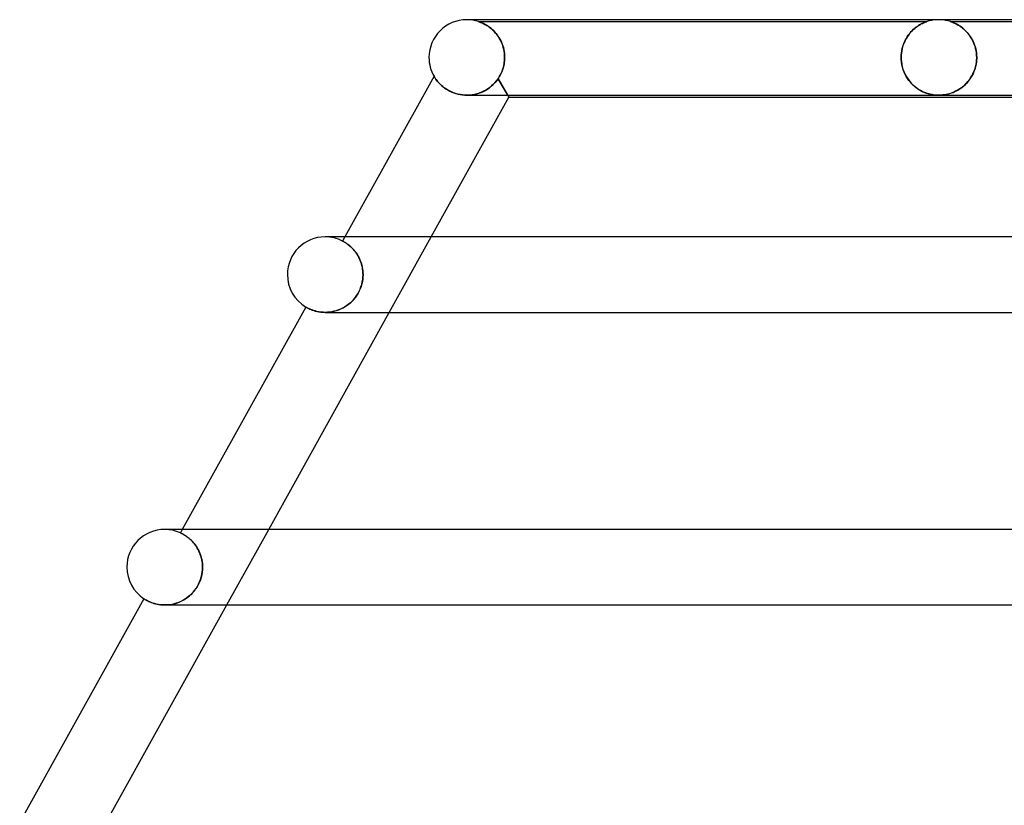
# Model space of a CAD drawing. Header units: millimetres. Extents: x -485 to 485, y -2 to 310.
# Tile 23 of 82: x -292 to -240, y 268 to 310. Entities that reach past the tile are written whole.
import ezdxf

# ---------------------------------------------------------------- set-up
doc = ezdxf.new("R2010")
doc.units = ezdxf.units.MM
doc.layers.add('HIDDEN', color=7, linetype='Continuous')
doc.layers.add('THICK', color=7, linetype='Continuous')

msp = doc.modelspace()

# ---------------------------------------------------------------- linework, layer by layer
at = {"layer": 'HIDDEN'}
for p, q in [((-267.371, 309.899), (-267.375, 309.9)), ((-267.375, 309.9), (-267.37, 309.898)), ((-267.375, 309.9), (-243.624, 309.9)), ((-267.359, 309.895), (-267.371, 309.899)), ((-267.37, 309.898), (-267.355, 309.893)), ((-267.34, 309.888), (-267.359, 309.895)), ((-267.355, 309.893), (-267.332, 309.885)), ((-267.314, 309.879), (-267.34, 309.888)), ((-267.332, 309.885), (-267.301, 309.874)), ((-267.284, 309.867), (-267.314, 309.879)), ((-267.301, 309.874), (-267.265, 309.86)), ((-267.248, 309.853), (-267.284, 309.867)), ((-267.265, 309.86), (-267.224, 309.843)), ((-267.207, 309.836), (-267.248, 309.853)), ((-267.224, 309.843), (-267.18, 309.825)), ((-267.162, 309.816), (-267.207, 309.836)), ((-267.18, 309.825), (-267.136, 309.804)), ((-267.113, 309.793), (-267.162, 309.816)), ((-267.136, 309.804), (-267.089, 309.781)), ((-267.061, 309.766), (-267.113, 309.793)), ((-267.089, 309.781), (-267.038, 309.754)), ((-267.006, 309.736), (-267.061, 309.766)), ((-243.99, 309.736), (-243.925, 309.772)), ((-243.918, 309.776), (-243.968, 309.75)), ((-243.925, 309.772), (-243.864, 309.803)), ((-243.872, 309.8), (-243.918, 309.776)), ((-243.827, 309.821), (-243.872, 309.8)), ((-243.864, 309.803), (-243.808, 309.829)), ((-243.785, 309.839), (-243.827, 309.821)), ((-243.808, 309.829), (-243.759, 309.85)), ((-243.746, 309.855), (-243.785, 309.839)), ((-243.759, 309.85), (-243.716, 309.867)), ((-243.712, 309.869), (-243.746, 309.855)), ((-243.716, 309.867), (-243.681, 309.881)), ((-243.682, 309.88), (-243.712, 309.869)), ((-243.658, 309.889), (-243.682, 309.88)), ((-243.681, 309.881), (-243.655, 309.89)), ((-243.64, 309.895), (-243.658, 309.889)), ((-243.655, 309.89), (-243.638, 309.896)), ((-243.628, 309.899), (-243.64, 309.895)), ((-243.638, 309.896), (-243.628, 309.899)), ((-243.624, 309.9), (-243.628, 309.899)), ((-243.628, 309.899), (-243.624, 309.9)), ((-243.503, 309.936), (-243.624, 309.9)), ((-243.379, 309.964), (-243.503, 309.936)), ((-243.253, 309.984), (-243.379, 309.964)), ((-243.127, 309.996), (-243.253, 309.984)), ((-243, 310), (-243.127, 309.996)), ((-242.873, 309.996), (-243, 310)), ((-242.747, 309.984), (-242.873, 309.996)), ((-242.621, 309.964), (-242.747, 309.984)), ((-242.497, 309.936), (-242.621, 309.964)), ((-242.376, 309.9), (-242.497, 309.936)), ((-242.372, 309.899), (-242.376, 309.9)), ((-242.376, 309.9), (-242.372, 309.899)), ((-242.376, 309.9), (-216.624, 309.9)), ((-242.363, 309.896), (-242.372, 309.899)), ((-242.372, 309.899), (-242.36, 309.895)), ((-242.346, 309.89), (-242.363, 309.896)), ((-242.36, 309.895), (-242.341, 309.888)), ((-242.321, 309.881), (-242.346, 309.89)), ((-242.341, 309.888), (-242.317, 309.88)), ((-242.288, 309.869), (-242.321, 309.881)), ((-242.317, 309.88), (-242.286, 309.868)), ((-242.245, 309.852), (-242.288, 309.869)), ((-242.286, 309.868), (-242.251, 309.855)), ((-242.251, 309.855), (-242.212, 309.838)), ((-242.195, 309.831), (-242.245, 309.852)), ((-242.212, 309.838), (-242.169, 309.819)), ((-242.14, 309.806), (-242.195, 309.831)), ((-242.169, 309.819), (-242.124, 309.798)), ((-242.078, 309.775), (-242.14, 309.806)), ((-242.124, 309.798), (-242.077, 309.775)), ((-242.013, 309.74), (-242.078, 309.775)), ((-242.077, 309.775), (-242.027, 309.748)), ((-267.038, 309.754), (-266.985, 309.724)), ((-266.949, 309.703), (-267.006, 309.736)), ((-266.985, 309.724), (-266.93, 309.69)), ((-266.891, 309.665), (-266.949, 309.703)), ((-266.93, 309.69), (-266.872, 309.653)), ((-266.831, 309.624), (-266.891, 309.665)), ((-266.872, 309.653), (-266.813, 309.611)), ((-266.77, 309.579), (-266.831, 309.624)), ((-266.813, 309.611), (-266.753, 309.565)), ((-266.71, 309.53), (-266.77, 309.579)), ((-266.753, 309.565), (-266.692, 309.515)), ((-266.649, 309.477), (-266.71, 309.53)), ((-266.692, 309.515), (-266.631, 309.461)), ((-266.589, 309.421), (-266.649, 309.477)), ((-266.631, 309.461), (-266.571, 309.402)), ((-266.53, 309.36), (-266.589, 309.421)), ((-266.571, 309.402), (-266.512, 309.34)), ((-266.472, 309.295), (-266.53, 309.36)), ((-266.512, 309.34), (-266.455, 309.275)), ((-266.415, 309.226), (-266.472, 309.295)), ((-266.455, 309.275), (-266.4, 309.205)), ((-244.615, 309.173), (-244.552, 309.256)), ((-244.547, 309.262), (-244.604, 309.189)), ((-244.552, 309.256), (-244.486, 309.334)), ((-244.489, 309.331), (-244.547, 309.262)), ((-244.429, 309.395), (-244.489, 309.331)), ((-244.486, 309.334), (-244.418, 309.407)), ((-244.369, 309.455), (-244.429, 309.395)), ((-244.418, 309.407), (-244.348, 309.475)), ((-244.308, 309.51), (-244.369, 309.455)), ((-244.348, 309.475), (-244.276, 309.538)), ((-244.248, 309.561), (-244.308, 309.51)), ((-244.276, 309.538), (-244.203, 309.596)), ((-244.189, 309.607), (-244.248, 309.561)), ((-244.203, 309.596), (-244.13, 309.649)), ((-244.131, 309.648), (-244.189, 309.607)), ((-244.074, 309.686), (-244.131, 309.648)), ((-244.13, 309.649), (-244.059, 309.695)), ((-244.02, 309.72), (-244.074, 309.686)), ((-244.059, 309.695), (-243.99, 309.736)), ((-243.968, 309.75), (-244.02, 309.72)), ((-242.027, 309.748), (-241.974, 309.718)), ((-241.944, 309.699), (-242.013, 309.74)), ((-241.974, 309.718), (-241.919, 309.684)), ((-241.872, 309.653), (-241.944, 309.699)), ((-241.919, 309.684), (-241.862, 309.646)), ((-241.799, 309.601), (-241.872, 309.653)), ((-241.862, 309.646), (-241.803, 309.604)), ((-241.803, 309.604), (-241.743, 309.558)), ((-241.725, 309.543), (-241.799, 309.601)), ((-241.743, 309.558), (-241.683, 309.507)), ((-241.651, 309.48), (-241.725, 309.543)), ((-241.683, 309.507), (-241.622, 309.452)), ((-241.58, 309.412), (-241.651, 309.48)), ((-241.622, 309.452), (-241.561, 309.392)), ((-241.51, 309.339), (-241.58, 309.412)), ((-241.561, 309.392), (-241.5, 309.328)), ((-241.443, 309.261), (-241.51, 309.339)), ((-241.5, 309.328), (-241.441, 309.259)), ((-241.379, 309.178), (-241.443, 309.261)), ((-241.441, 309.259), (-241.385, 309.186)), ((-266.361, 309.152), (-266.415, 309.226)), ((-266.4, 309.205), (-266.347, 309.132)), ((-266.308, 309.075), (-266.361, 309.152)), ((-266.347, 309.132), (-266.296, 309.055)), ((-266.259, 308.993), (-266.308, 309.075)), ((-266.296, 309.055), (-266.248, 308.975)), ((-266.213, 308.908), (-266.259, 308.993)), ((-266.248, 308.975), (-266.203, 308.89)), ((-266.17, 308.819), (-266.213, 308.908)), ((-266.203, 308.89), (-266.162, 308.802)), ((-266.13, 308.727), (-266.17, 308.819)), ((-266.162, 308.802), (-266.125, 308.711)), ((-266.095, 308.63), (-266.13, 308.727)), ((-244.844, 308.758), (-244.881, 308.66)), ((-244.87, 308.69), (-244.828, 308.796)), ((-244.803, 308.853), (-244.844, 308.758)), ((-244.828, 308.796), (-244.782, 308.896)), ((-244.758, 308.943), (-244.803, 308.853)), ((-244.782, 308.896), (-244.73, 308.993)), ((-244.709, 309.03), (-244.758, 308.943)), ((-244.73, 308.993), (-244.675, 309.085)), ((-244.658, 309.111), (-244.709, 309.03)), ((-244.675, 309.085), (-244.615, 309.173)), ((-244.604, 309.189), (-244.658, 309.111)), ((-241.385, 309.186), (-241.33, 309.109)), ((-241.318, 309.09), (-241.379, 309.178)), ((-241.33, 309.109), (-241.278, 309.027)), ((-241.261, 308.998), (-241.318, 309.09)), ((-241.278, 309.027), (-241.229, 308.941)), ((-241.208, 308.901), (-241.261, 308.998)), ((-241.229, 308.941), (-241.184, 308.851)), ((-241.16, 308.8), (-241.208, 308.901)), ((-241.184, 308.851), (-241.142, 308.757)), ((-241.117, 308.694), (-241.16, 308.8)), ((-241.142, 308.757), (-241.104, 308.658)), ((-266.125, 308.711), (-266.091, 308.617)), ((-266.065, 308.531), (-266.095, 308.63)), ((-266.091, 308.617), (-266.062, 308.52)), ((-266.04, 308.429), (-266.065, 308.531)), ((-266.062, 308.52), (-266.038, 308.42)), ((-266.019, 308.325), (-266.04, 308.429)), ((-266.038, 308.42), (-266.018, 308.317)), ((-266.005, 308.218), (-266.019, 308.325)), ((-266.018, 308.317), (-266.004, 308.212)), ((-265.996, 308.11), (-266.005, 308.218)), ((-266.004, 308.212), (-265.995, 308.106)), ((-244.979, 308.23), (-244.989, 308.116)), ((-244.988, 308.119), (-244.978, 308.237)), ((-244.963, 308.343), (-244.979, 308.23)), ((-244.978, 308.237), (-244.961, 308.354)), ((-244.941, 308.452), (-244.963, 308.343)), ((-244.961, 308.354), (-244.937, 308.469)), ((-244.913, 308.557), (-244.941, 308.452)), ((-244.937, 308.469), (-244.906, 308.581)), ((-244.881, 308.66), (-244.913, 308.557)), ((-244.906, 308.581), (-244.87, 308.69)), ((-241.08, 308.585), (-241.117, 308.694)), ((-241.104, 308.658), (-241.072, 308.556)), ((-241.049, 308.472), (-241.08, 308.585)), ((-241.072, 308.556), (-241.044, 308.451)), ((-241.024, 308.356), (-241.049, 308.472)), ((-241.044, 308.451), (-241.022, 308.342)), ((-241.006, 308.239), (-241.024, 308.356)), ((-241.022, 308.342), (-241.005, 308.23)), ((-240.995, 308.12), (-241.006, 308.239)), ((-241.005, 308.23), (-240.995, 308.115)), ((-266.022, 307.659), (-266.01, 307.739)), ((-266.01, 307.738), (-266.022, 307.658)), ((-266.001, 307.819), (-266.01, 307.738)), ((-266.01, 307.739), (-266.001, 307.819)), ((-265.995, 307.9), (-266.001, 307.819)), ((-266.001, 307.819), (-265.995, 307.9)), ((-265.992, 308), (-265.996, 308.11)), ((-265.995, 308.106), (-265.992, 308)), ((-265.994, 307.917), (-265.995, 307.9)), ((-265.995, 307.9), (-265.994, 307.917)), ((-265.993, 307.95), (-265.994, 307.933)), ((-265.994, 307.933), (-265.993, 307.95)), ((-265.994, 307.933), (-265.994, 307.917)), ((-265.994, 307.917), (-265.994, 307.933)), ((-265.992, 308), (-265.993, 307.983)), ((-265.993, 307.983), (-265.992, 308)), ((-265.993, 307.983), (-265.993, 307.967)), ((-265.993, 307.967), (-265.993, 307.983)), ((-265.993, 307.967), (-265.993, 307.95)), ((-265.993, 307.95), (-265.993, 307.967)), ((-244.992, 308), (-244.988, 308.119)), ((-244.989, 308.116), (-244.992, 308)), ((-244.992, 307.983), (-244.992, 308)), ((-244.992, 308), (-244.992, 307.983)), ((-244.992, 307.967), (-244.992, 307.983)), ((-244.992, 307.983), (-244.992, 307.967)), ((-244.991, 307.95), (-244.992, 307.967)), ((-244.992, 307.967), (-244.991, 307.95)), ((-244.991, 307.933), (-244.991, 307.95)), ((-244.991, 307.95), (-244.991, 307.933)), ((-244.99, 307.917), (-244.991, 307.933)), ((-244.991, 307.933), (-244.99, 307.917)), ((-244.989, 307.9), (-244.99, 307.917)), ((-244.99, 307.917), (-244.989, 307.9)), ((-244.977, 307.757), (-244.989, 307.9)), ((-244.989, 307.9), (-244.979, 307.77)), ((-244.979, 307.77), (-244.959, 307.639)), ((-244.955, 307.615), (-244.977, 307.757)), ((-241.027, 307.629), (-241.006, 307.763)), ((-241.005, 307.768), (-241.025, 307.637)), ((-241.006, 307.763), (-240.994, 307.9)), ((-240.994, 307.9), (-241.005, 307.768)), ((-240.992, 308), (-240.995, 308.12)), ((-240.995, 308.115), (-240.992, 308)), ((-240.993, 307.917), (-240.994, 307.9)), ((-240.994, 307.9), (-240.993, 307.917)), ((-240.992, 307.95), (-240.993, 307.933)), ((-240.993, 307.933), (-240.992, 307.95)), ((-240.993, 307.933), (-240.993, 307.917)), ((-240.993, 307.917), (-240.993, 307.933)), ((-240.992, 308), (-240.992, 307.983)), ((-240.992, 307.983), (-240.992, 308)), ((-240.992, 307.983), (-240.992, 307.967)), ((-240.992, 307.967), (-240.992, 307.983)), ((-240.992, 307.967), (-240.992, 307.95)), ((-240.992, 307.95), (-240.992, 307.967)), ((-266.159, 307.204), (-266.191, 307.134)), ((-266.191, 307.135), (-266.158, 307.204)), ((-266.129, 307.276), (-266.159, 307.204)), ((-266.158, 307.204), (-266.129, 307.276)), ((-266.102, 307.35), (-266.129, 307.276)), ((-266.129, 307.276), (-266.102, 307.349)), ((-266.077, 307.425), (-266.102, 307.35)), ((-266.102, 307.349), (-266.077, 307.425)), ((-266.077, 307.425), (-266.056, 307.502)), ((-266.056, 307.501), (-266.077, 307.425)), ((-266.056, 307.502), (-266.037, 307.58)), ((-266.038, 307.579), (-266.056, 307.501)), ((-266.022, 307.658), (-266.038, 307.579)), ((-266.037, 307.58), (-266.022, 307.659)), ((-244.959, 307.639), (-244.931, 307.511)), ((-244.923, 307.478), (-244.955, 307.615)), ((-244.931, 307.511), (-244.896, 307.386)), ((-244.883, 307.347), (-244.923, 307.478)), ((-244.896, 307.386), (-244.852, 307.264)), ((-244.835, 307.221), (-244.883, 307.347)), ((-244.852, 307.264), (-244.802, 307.147)), ((-244.78, 307.102), (-244.835, 307.221)), ((-241.191, 307.132), (-241.139, 307.248)), ((-241.135, 307.259), (-241.187, 307.141)), ((-241.139, 307.248), (-241.094, 307.37)), ((-241.09, 307.381), (-241.135, 307.259)), ((-241.094, 307.37), (-241.056, 307.498)), ((-241.054, 307.507), (-241.09, 307.381)), ((-241.056, 307.498), (-241.027, 307.629)), ((-241.025, 307.637), (-241.054, 307.507)), ((-269.732, 307), (-269.73, 306.996)), ((-269.73, 306.996), (-269.723, 306.985)), ((-269.723, 306.985), (-269.712, 306.966)), ((-269.712, 306.966), (-269.696, 306.94)), ((-269.696, 306.94), (-269.675, 306.908)), ((-269.675, 306.908), (-269.649, 306.869)), ((-269.649, 306.869), (-269.618, 306.826)), ((-269.618, 306.826), (-269.582, 306.778)), ((-269.582, 306.778), (-269.54, 306.726)), ((-269.54, 306.726), (-269.493, 306.672)), ((-269.493, 306.672), (-269.44, 306.615)), ((-266.605, 306.561), (-266.512, 306.657)), ((-266.5, 306.671), (-266.589, 306.577)), ((-266.512, 306.657), (-266.424, 306.762)), ((-266.417, 306.77), (-266.5, 306.671)), ((-266.424, 306.762), (-266.341, 306.875)), ((-266.341, 306.875), (-266.417, 306.77)), ((-266.341, 306.875), (-266.3, 306.937)), ((-266.301, 306.936), (-266.341, 306.875)), ((-266.341, 306.875), (-265.768, 305.9)), ((-265.826, 306), (-266.341, 306.875)), ((-266.262, 307), (-266.301, 306.936)), ((-266.3, 306.937), (-266.262, 307.001)), ((-266.262, 307.001), (-266.225, 307.067)), ((-266.225, 307.066), (-266.262, 307)), ((-266.225, 307.067), (-266.191, 307.135)), ((-266.191, 307.134), (-266.225, 307.066)), ((-244.802, 307.147), (-244.744, 307.033)), ((-244.719, 306.989), (-244.78, 307.102)), ((-244.744, 307.033), (-244.681, 306.926)), ((-244.652, 306.882), (-244.719, 306.989)), ((-244.681, 306.926), (-244.612, 306.824)), ((-244.58, 306.782), (-244.652, 306.882)), ((-244.612, 306.824), (-244.537, 306.727)), ((-244.504, 306.688), (-244.58, 306.782)), ((-244.537, 306.727), (-244.458, 306.636)), ((-244.424, 306.6), (-244.504, 306.688)), ((-244.458, 306.636), (-244.375, 306.552)), ((-241.539, 306.629), (-241.623, 306.545)), ((-241.611, 306.556), (-241.531, 306.637)), ((-241.458, 306.72), (-241.539, 306.629)), ((-241.531, 306.637), (-241.454, 306.724)), ((-241.382, 306.817), (-241.458, 306.72)), ((-241.454, 306.724), (-241.381, 306.817)), ((-241.311, 306.919), (-241.382, 306.817)), ((-241.381, 306.817), (-241.313, 306.916)), ((-241.313, 306.916), (-241.249, 307.021)), ((-241.246, 307.027), (-241.311, 306.919)), ((-241.249, 307.021), (-241.191, 307.132)), ((-241.187, 307.141), (-241.246, 307.027)), ((-269.44, 306.615), (-269.381, 306.556)), ((-269.381, 306.556), (-269.316, 306.497)), ((-269.316, 306.497), (-269.245, 306.438)), ((-269.245, 306.438), (-269.167, 306.379)), ((-269.167, 306.379), (-269.082, 306.322)), ((-269.082, 306.322), (-268.992, 306.267)), ((-268.992, 306.267), (-268.896, 306.215)), ((-268.896, 306.215), (-268.795, 306.167)), ((-268.795, 306.167), (-268.687, 306.124)), ((-268.687, 306.124), (-268.575, 306.086)), ((-267.342, 306.109), (-267.465, 306.071)), ((-267.352, 306.105), (-267.235, 306.149)), ((-267.223, 306.154), (-267.342, 306.109)), ((-267.235, 306.149), (-267.121, 306.2)), ((-267.107, 306.207), (-267.223, 306.154)), ((-267.121, 306.2), (-267.011, 306.258)), ((-266.995, 306.267), (-267.107, 306.207)), ((-267.011, 306.258), (-266.904, 306.323)), ((-266.886, 306.334), (-266.995, 306.267)), ((-266.904, 306.323), (-266.801, 306.394)), ((-266.782, 306.409), (-266.886, 306.334)), ((-266.801, 306.394), (-266.702, 306.474)), ((-266.683, 306.49), (-266.782, 306.409)), ((-266.702, 306.474), (-266.605, 306.561)), ((-266.589, 306.577), (-266.683, 306.49)), ((-244.34, 306.519), (-244.424, 306.6)), ((-244.375, 306.552), (-244.289, 306.474)), ((-244.252, 306.443), (-244.34, 306.519)), ((-244.289, 306.474), (-244.201, 306.404)), ((-244.162, 306.374), (-244.252, 306.443)), ((-244.201, 306.404), (-244.112, 306.34)), ((-244.069, 306.311), (-244.162, 306.374)), ((-244.112, 306.34), (-244.022, 306.283)), ((-243.974, 306.255), (-244.069, 306.311)), ((-244.022, 306.283), (-243.932, 306.232)), ((-243.879, 306.204), (-243.974, 306.255)), ((-243.932, 306.232), (-243.842, 306.187)), ((-243.785, 306.161), (-243.879, 306.204)), ((-243.842, 306.187), (-243.753, 306.148)), ((-243.692, 306.124), (-243.785, 306.161)), ((-243.753, 306.148), (-243.665, 306.114)), ((-243.601, 306.093), (-243.692, 306.124)), ((-243.665, 306.114), (-243.575, 306.085)), ((-242.344, 306.11), (-242.435, 306.081)), ((-242.408, 306.089), (-242.322, 306.118)), ((-242.254, 306.144), (-242.344, 306.11)), ((-242.322, 306.118), (-242.233, 306.152)), ((-242.164, 306.182), (-242.254, 306.144)), ((-242.233, 306.152), (-242.144, 306.192)), ((-242.073, 306.227), (-242.164, 306.182)), ((-242.144, 306.192), (-242.053, 306.237)), ((-241.981, 306.277), (-242.073, 306.227)), ((-242.053, 306.237), (-241.961, 306.289)), ((-241.89, 306.334), (-241.981, 306.277)), ((-241.961, 306.289), (-241.87, 306.347)), ((-241.8, 306.398), (-241.89, 306.334)), ((-241.87, 306.347), (-241.781, 306.411)), ((-241.71, 306.468), (-241.8, 306.398)), ((-241.781, 306.411), (-241.695, 306.481)), ((-241.623, 306.545), (-241.71, 306.468)), ((-241.695, 306.481), (-241.611, 306.556)), ((-268.575, 306.086), (-268.459, 306.055)), ((-268.459, 306.055), (-268.34, 306.03)), ((-268.34, 306.03), (-268.219, 306.013)), ((-268.219, 306.013), (-268.095, 306.003)), ((-268.095, 306.003), (-267.971, 306)), ((-267.846, 306.005), (-267.974, 306)), ((-267.971, 306), (-267.845, 306.005)), ((-267.717, 306.019), (-267.846, 306.005)), ((-267.845, 306.005), (-267.719, 306.019)), ((-267.719, 306.019), (-267.595, 306.04)), ((-267.59, 306.041), (-267.717, 306.019)), ((-267.595, 306.04), (-267.473, 306.069)), ((-267.465, 306.071), (-267.59, 306.041)), ((-267.473, 306.069), (-267.352, 306.105)), ((-243.512, 306.067), (-243.601, 306.093)), ((-243.575, 306.085), (-243.486, 306.06)), ((-243.427, 306.046), (-243.512, 306.067)), ((-243.486, 306.06), (-243.397, 306.04)), ((-243.347, 306.03), (-243.427, 306.046)), ((-243.397, 306.04), (-243.309, 306.024)), ((-243.273, 306.019), (-243.347, 306.03)), ((-243.309, 306.024), (-243.224, 306.013)), ((-243.203, 306.01), (-243.273, 306.019)), ((-243.224, 306.013), (-243.145, 306.005)), ((-243.135, 306.005), (-243.203, 306.01)), ((-243.145, 306.005), (-243.069, 306.001)), ((-243.068, 306.001), (-243.135, 306.005)), ((-243.069, 306.001), (-242.997, 306)), ((-243.001, 306), (-243.068, 306.001)), ((-242.932, 306.001), (-243.001, 306)), ((-242.997, 306), (-242.928, 306.001)), ((-242.86, 306.005), (-242.932, 306.001)), ((-242.928, 306.001), (-242.86, 306.005)), ((-242.784, 306.012), (-242.86, 306.005)), ((-242.86, 306.005), (-242.791, 306.011)), ((-242.791, 306.011), (-242.722, 306.019)), ((-242.702, 306.022), (-242.784, 306.012)), ((-242.722, 306.019), (-242.649, 306.031)), ((-242.614, 306.037), (-242.702, 306.022)), ((-242.649, 306.031), (-242.573, 306.046)), ((-242.525, 306.057), (-242.614, 306.037)), ((-242.573, 306.046), (-242.492, 306.065)), ((-242.435, 306.081), (-242.525, 306.057)), ((-242.492, 306.065), (-242.408, 306.089)), ((-274.455, 298.5), (-274.579, 298.275)), ((-272.101, 294.5), (-269.879, 298.5)), ((-274.577, 298.274), (-274.579, 298.275)), ((-274.579, 298.275), (-274.577, 298.274)), ((-274.57, 298.271), (-274.577, 298.274)), ((-274.577, 298.274), (-274.57, 298.271)), ((-274.56, 298.265), (-274.57, 298.271)), ((-274.57, 298.271), (-274.558, 298.265)), ((-274.544, 298.257), (-274.56, 298.265)), ((-274.558, 298.265), (-274.542, 298.256)), ((-274.525, 298.247), (-274.544, 298.257)), ((-274.542, 298.256), (-274.523, 298.245)), ((-274.502, 298.233), (-274.525, 298.247)), ((-274.523, 298.245), (-274.499, 298.232)), ((-274.475, 298.218), (-274.502, 298.233)), ((-274.499, 298.232), (-274.472, 298.216)), ((-274.444, 298.199), (-274.475, 298.218)), ((-274.472, 298.216), (-274.441, 298.198)), ((-274.41, 298.178), (-274.444, 298.199)), ((-274.441, 298.198), (-274.408, 298.176)), ((-274.372, 298.153), (-274.41, 298.178)), ((-274.408, 298.176), (-274.371, 298.152)), ((-274.332, 298.125), (-274.372, 298.153)), ((-274.371, 298.152), (-274.332, 298.125)), ((-274.289, 298.093), (-274.332, 298.125)), ((-274.332, 298.125), (-274.29, 298.094)), ((-274.29, 298.094), (-274.246, 298.06)), ((-274.243, 298.058), (-274.289, 298.093)), ((-274.246, 298.06), (-274.2, 298.022)), ((-274.196, 298.019), (-274.243, 298.058)), ((-274.2, 298.022), (-274.152, 297.98)), ((-274.148, 297.977), (-274.196, 298.019)), ((-274.152, 297.98), (-274.103, 297.934)), ((-274.098, 297.93), (-274.148, 297.977)), ((-274.103, 297.934), (-274.053, 297.884)), ((-274.047, 297.879), (-274.098, 297.93)), ((-274.053, 297.884), (-274.003, 297.831)), ((-273.996, 297.823), (-274.047, 297.879)), ((-274.003, 297.831), (-273.952, 297.773)), ((-273.945, 297.764), (-273.996, 297.823)), ((-273.952, 297.773), (-273.903, 297.71)), ((-273.895, 297.7), (-273.945, 297.764)), ((-273.903, 297.71), (-273.854, 297.644)), ((-273.847, 297.633), (-273.895, 297.7)), ((-273.854, 297.644), (-273.806, 297.573)), ((-273.799, 297.561), (-273.847, 297.633)), ((-273.806, 297.573), (-273.761, 297.498)), ((-273.754, 297.486), (-273.799, 297.561)), ((-273.761, 297.498), (-273.718, 297.42)), ((-273.711, 297.407), (-273.754, 297.486)), ((-273.718, 297.42), (-273.678, 297.338)), ((-273.672, 297.325), (-273.711, 297.407)), ((-273.678, 297.338), (-273.641, 297.254)), ((-273.636, 297.241), (-273.672, 297.325)), ((-273.641, 297.254), (-273.608, 297.166)), ((-273.603, 297.154), (-273.636, 297.241)), ((-273.608, 297.166), (-273.578, 297.076)), ((-273.574, 297.064), (-273.603, 297.154)), ((-273.578, 297.076), (-273.552, 296.983)), ((-273.55, 296.973), (-273.574, 297.064)), ((-273.552, 296.983), (-273.531, 296.889)), ((-273.529, 296.88), (-273.55, 296.973)), ((-273.531, 296.889), (-273.515, 296.794)), ((-273.513, 296.786), (-273.529, 296.88)), ((-273.515, 296.794), (-273.503, 296.697)), ((-273.502, 296.691), (-273.513, 296.786)), ((-273.531, 296.109), (-273.51, 296.24)), ((-273.508, 296.252), (-273.528, 296.127)), ((-273.51, 296.24), (-273.497, 296.371)), ((-273.497, 296.376), (-273.508, 296.252)), ((-273.503, 296.697), (-273.495, 296.599)), ((-273.495, 296.596), (-273.502, 296.691)), ((-273.497, 296.371), (-273.493, 296.5)), ((-273.493, 296.5), (-273.497, 296.376)), ((-273.495, 296.599), (-273.493, 296.5)), ((-273.493, 296.5), (-273.495, 296.596)), ((-273.71, 295.594), (-273.651, 295.72)), ((-273.637, 295.753), (-273.69, 295.633)), ((-273.651, 295.72), (-273.602, 295.849)), ((-273.592, 295.876), (-273.637, 295.753)), ((-273.602, 295.849), (-273.562, 295.979)), ((-273.556, 296.001), (-273.592, 295.876)), ((-273.562, 295.979), (-273.531, 296.109)), ((-273.528, 296.127), (-273.556, 296.001)), ((-273.977, 295.195), (-274.066, 295.098)), ((-274.022, 295.144), (-273.933, 295.248)), ((-273.895, 295.297), (-273.977, 295.195)), ((-273.933, 295.248), (-273.851, 295.358)), ((-273.819, 295.405), (-273.895, 295.297)), ((-273.851, 295.358), (-273.776, 295.474)), ((-273.751, 295.517), (-273.819, 295.405)), ((-273.776, 295.474), (-273.71, 295.594)), ((-273.69, 295.633), (-273.751, 295.517)), ((-276.521, 294.78), (-276.517, 294.778)), ((-276.517, 294.778), (-276.504, 294.77)), ((-276.504, 294.77), (-276.483, 294.758)), ((-276.483, 294.758), (-276.453, 294.742)), ((-276.453, 294.742), (-276.415, 294.722)), ((-276.415, 294.722), (-276.369, 294.699)), ((-276.369, 294.699), (-276.315, 294.674)), ((-276.315, 294.674), (-276.253, 294.648)), ((-276.253, 294.648), (-276.183, 294.621)), ((-274.684, 294.671), (-274.798, 294.625)), ((-274.781, 294.631), (-274.663, 294.68)), ((-274.573, 294.724), (-274.684, 294.671)), ((-274.663, 294.68), (-274.548, 294.737)), ((-274.465, 294.784), (-274.573, 294.724)), ((-274.548, 294.737), (-274.435, 294.802)), ((-274.36, 294.852), (-274.465, 294.784)), ((-274.435, 294.802), (-274.326, 294.876)), ((-274.258, 294.927), (-274.36, 294.852)), ((-274.326, 294.876), (-274.22, 294.957)), ((-274.16, 295.009), (-274.258, 294.927)), ((-274.22, 294.957), (-274.119, 295.047)), ((-274.066, 295.098), (-274.16, 295.009)), ((-274.119, 295.047), (-274.022, 295.144)), ((-276.183, 294.621), (-276.106, 294.595)), ((-276.106, 294.595), (-276.021, 294.57)), ((-276.021, 294.57), (-275.929, 294.547)), ((-275.929, 294.547), (-275.829, 294.528)), ((-275.829, 294.528), (-275.723, 294.513)), ((-275.723, 294.513), (-275.61, 294.503)), ((-275.61, 294.503), (-275.493, 294.5)), ((-275.493, 294.5), (-275.379, 294.503)), ((-275.38, 294.503), (-275.493, 294.5)), ((-275.265, 294.513), (-275.38, 294.503)), ((-275.379, 294.503), (-275.261, 294.514)), ((-275.149, 294.53), (-275.265, 294.513)), ((-275.261, 294.514), (-275.141, 294.531)), ((-275.031, 294.554), (-275.149, 294.53)), ((-275.141, 294.531), (-275.02, 294.557)), ((-274.914, 294.586), (-275.031, 294.554)), ((-275.02, 294.557), (-274.9, 294.59)), ((-274.798, 294.625), (-274.914, 294.586)), ((-274.9, 294.59), (-274.781, 294.631)), ((-283.066, 283), (-283.167, 282.818)), ((-283.164, 282.817), (-283.167, 282.818)), ((-283.167, 282.818), (-283.164, 282.817)), ((-283.157, 282.814), (-283.164, 282.817)), ((-283.164, 282.817), (-283.156, 282.814)), ((-283.145, 282.808), (-283.157, 282.814)), ((-283.156, 282.814), (-283.144, 282.808)), ((-283.128, 282.8), (-283.145, 282.808)), ((-283.144, 282.808), (-283.127, 282.8)), ((-283.107, 282.79), (-283.128, 282.8)), ((-283.127, 282.8), (-283.105, 282.789)), ((-283.081, 282.777), (-283.107, 282.79)), ((-283.105, 282.789), (-283.08, 282.776)), ((-283.051, 282.761), (-283.081, 282.777)), ((-283.08, 282.776), (-283.051, 282.761)), ((-283.017, 282.743), (-283.051, 282.761)), ((-283.051, 282.761), (-283.018, 282.743)), ((-283.018, 282.743), (-282.982, 282.722)), ((-282.98, 282.721), (-283.017, 282.743)), ((-282.982, 282.722), (-282.943, 282.699)), ((-282.939, 282.696), (-282.98, 282.721)), ((-282.943, 282.699), (-282.9, 282.672)), ((-282.895, 282.668), (-282.939, 282.696)), ((-282.9, 282.672), (-282.855, 282.642)), ((-282.848, 282.636), (-282.895, 282.668)), ((-282.855, 282.642), (-282.807, 282.608)), ((-280.712, 279), (-278.49, 283)), ((-282.799, 282.601), (-282.848, 282.636)), ((-282.807, 282.608), (-282.758, 282.57)), ((-282.747, 282.562), (-282.799, 282.601)), ((-282.758, 282.57), (-282.706, 282.528)), ((-282.694, 282.518), (-282.747, 282.562)), ((-282.706, 282.528), (-282.653, 282.482)), ((-282.64, 282.47), (-282.694, 282.518)), ((-282.653, 282.482), (-282.599, 282.431)), ((-282.585, 282.418), (-282.64, 282.47)), ((-282.599, 282.431), (-282.545, 282.377)), ((-282.53, 282.361), (-282.585, 282.418)), ((-282.545, 282.377), (-282.491, 282.317)), ((-282.476, 282.3), (-282.53, 282.361)), ((-282.491, 282.317), (-282.437, 282.254)), ((-282.422, 282.235), (-282.476, 282.3)), ((-282.437, 282.254), (-282.384, 282.185)), ((-282.369, 282.165), (-282.422, 282.235)), ((-282.384, 282.185), (-282.332, 282.112)), ((-282.318, 282.091), (-282.369, 282.165)), ((-282.332, 282.112), (-282.283, 282.035)), ((-282.27, 282.014), (-282.318, 282.091)), ((-282.283, 282.035), (-282.237, 281.955)), ((-282.225, 281.933), (-282.27, 282.014)), ((-282.237, 281.955), (-282.193, 281.871)), ((-282.183, 281.849), (-282.225, 281.933)), ((-282.193, 281.871), (-282.153, 281.783)), ((-282.144, 281.762), (-282.183, 281.849)), ((-282.153, 281.783), (-282.117, 281.691)), ((-282.11, 281.672), (-282.144, 281.762)), ((-282.117, 281.691), (-282.085, 281.598)), ((-282.079, 281.58), (-282.11, 281.672)), ((-282.085, 281.598), (-282.057, 281.502)), ((-282.053, 281.486), (-282.079, 281.58)), ((-282.057, 281.502), (-282.034, 281.404)), ((-282.032, 281.391), (-282.053, 281.486)), ((-282.034, 281.404), (-282.016, 281.305)), ((-282.015, 281.295), (-282.032, 281.391)), ((-282.016, 281.305), (-282.003, 281.204)), ((-282.003, 281.198), (-282.015, 281.295)), ((-282.003, 281.204), (-281.996, 281.102)), ((-281.995, 281.099), (-282.003, 281.198)), ((-281.996, 281.102), (-281.993, 281)), ((-281.993, 281), (-281.995, 281.099)), ((-282.034, 280.596), (-282.066, 280.463)), ((-282.061, 280.482), (-282.031, 280.612)), ((-282.011, 280.73), (-282.034, 280.596)), ((-282.031, 280.612), (-282.01, 280.741)), ((-281.997, 280.865), (-282.011, 280.73)), ((-282.01, 280.741), (-281.997, 280.871)), ((-281.997, 280.871), (-281.993, 281)), ((-281.993, 281), (-281.997, 280.865)), ((-282.216, 280.083), (-282.283, 279.963)), ((-282.265, 279.992), (-282.202, 280.109)), ((-282.157, 280.206), (-282.216, 280.083)), ((-282.202, 280.109), (-282.147, 280.23)), ((-282.107, 280.334), (-282.157, 280.206)), ((-282.147, 280.23), (-282.1, 280.354)), ((-282.066, 280.463), (-282.107, 280.334)), ((-282.1, 280.354), (-282.061, 280.482)), ((-282.62, 279.546), (-282.717, 279.46)), ((-282.681, 279.491), (-282.587, 279.577)), ((-282.527, 279.639), (-282.62, 279.546)), ((-282.587, 279.577), (-282.498, 279.671)), ((-282.44, 279.74), (-282.527, 279.639)), ((-282.498, 279.671), (-282.414, 279.772)), ((-282.358, 279.848), (-282.44, 279.74)), ((-282.414, 279.772), (-282.336, 279.88)), ((-282.283, 279.963), (-282.358, 279.848)), ((-282.336, 279.88), (-282.265, 279.992)), ((-285.104, 279.332), (-285.1, 279.33)), ((-285.1, 279.33), (-285.09, 279.323)), ((-285.09, 279.323), (-285.073, 279.312)), ((-285.073, 279.312), (-285.05, 279.298)), ((-285.05, 279.298), (-285.021, 279.28)), ((-285.021, 279.28), (-284.986, 279.26)), ((-284.986, 279.26), (-284.944, 279.238)), ((-284.944, 279.238), (-284.897, 279.213)), ((-284.897, 279.213), (-284.844, 279.188)), ((-284.844, 279.188), (-284.785, 279.162)), ((-284.785, 279.162), (-284.72, 279.135)), ((-284.72, 279.135), (-284.649, 279.109)), ((-284.649, 279.109), (-284.571, 279.084)), ((-284.571, 279.084), (-284.487, 279.061)), ((-284.487, 279.061), (-284.397, 279.041)), ((-284.397, 279.041), (-284.303, 279.024)), ((-284.303, 279.024), (-284.204, 279.011)), ((-284.204, 279.011), (-284.1, 279.003)), ((-284.1, 279.003), (-283.992, 279)), ((-283.994, 279), (-283.993, 279)), ((-283.992, 279), (-283.881, 279.003)), ((-283.871, 279.004), (-283.991, 279)), ((-283.881, 279.003), (-283.768, 279.013)), ((-283.749, 279.015), (-283.871, 279.004)), ((-283.768, 279.013), (-283.654, 279.029)), ((-283.626, 279.034), (-283.749, 279.015)), ((-283.654, 279.029), (-283.539, 279.052)), ((-283.504, 279.061), (-283.626, 279.034)), ((-283.539, 279.052), (-283.424, 279.083)), ((-283.383, 279.096), (-283.504, 279.061)), ((-283.424, 279.083), (-283.311, 279.12)), ((-283.263, 279.138), (-283.383, 279.096)), ((-283.311, 279.12), (-283.199, 279.164)), ((-283.146, 279.188), (-283.263, 279.138)), ((-283.199, 279.164), (-283.09, 279.216)), ((-283.033, 279.245), (-283.146, 279.188)), ((-283.09, 279.216), (-282.983, 279.274)), ((-282.924, 279.31), (-283.033, 279.245)), ((-282.983, 279.274), (-282.879, 279.339)), ((-282.818, 279.381), (-282.924, 279.31)), ((-282.879, 279.339), (-282.778, 279.411)), ((-282.717, 279.46), (-282.818, 279.381)), ((-282.778, 279.411), (-282.681, 279.491))]:
    msp.add_line(p, q, dxfattribs=at)
for centre, start in [((-268, 308), 71.8047), ((-275.5, 296.5), 62.5908), ((-284, 281), 65.3773)]:
    msp.add_arc(centre, 2, start, 90, dxfattribs=at)
at = {"layer": 'THICK'}
for p, q in [((-267.677, 310), (-268, 310)), ((268, 310), (-268, 310)), ((-269.732, 307), (-274.455, 298.5)), ((-269.73, 306.996), (-269.732, 307)), ((-269.721, 306.981), (-269.73, 306.996)), ((-269.707, 306.958), (-269.721, 306.981)), ((-269.688, 306.928), (-269.707, 306.958)), ((-269.663, 306.89), (-269.688, 306.928)), ((-269.633, 306.847), (-269.663, 306.89)), ((-269.598, 306.8), (-269.633, 306.847)), ((-269.558, 306.749), (-269.598, 306.8)), ((-269.512, 306.694), (-269.558, 306.749)), ((-269.46, 306.636), (-269.512, 306.694)), ((-269.402, 306.577), (-269.46, 306.636)), ((-269.338, 306.517), (-269.402, 306.577)), ((-269.267, 306.456), (-269.338, 306.517)), ((-269.189, 306.395), (-269.267, 306.456)), ((-269.105, 306.336), (-269.189, 306.395)), ((-269.014, 306.279), (-269.105, 306.336)), ((-268.917, 306.226), (-269.014, 306.279)), ((-268.813, 306.176), (-268.917, 306.226)), ((-268.704, 306.131), (-268.813, 306.176)), ((-268.591, 306.091), (-268.704, 306.131)), ((-269.879, 298.5), (-265.768, 305.9)), ((-268.473, 306.059), (-268.591, 306.091)), ((-268.351, 306.032), (-268.473, 306.059)), ((-268.226, 306.014), (-268.351, 306.032)), ((-268.101, 306.003), (-268.226, 306.014)), ((-267.974, 306), (-268.101, 306.003)), ((-267.993, 306), (-191.653, 306)), ((-265.826, 306), (-265.768, 305.9)), ((-265.768, 305.9), (-191.693, 305.9)), ((-275.168, 298.5), (-275.5, 298.5)), ((275.5, 298.5), (-275.5, 298.5)), ((-276.521, 294.78), (-283.066, 283)), ((-276.517, 294.778), (-276.521, 294.78)), ((-276.505, 294.771), (-276.517, 294.778)), ((-276.484, 294.759), (-276.505, 294.771)), ((-276.456, 294.743), (-276.484, 294.759)), ((-276.419, 294.724), (-276.456, 294.743)), ((-276.374, 294.702), (-276.419, 294.724)), ((-276.321, 294.677), (-276.374, 294.702)), ((-276.259, 294.651), (-276.321, 294.677)), ((-276.19, 294.624), (-276.259, 294.651)), ((-278.49, 283), (-272.101, 294.5)), ((-276.112, 294.597), (-276.19, 294.624)), ((-276.026, 294.571), (-276.112, 294.597)), ((-275.932, 294.548), (-276.026, 294.571)), ((-275.832, 294.528), (-275.932, 294.548)), ((-275.725, 294.513), (-275.832, 294.528)), ((-275.611, 294.503), (-275.725, 294.513)), ((-275.493, 294.5), (-275.611, 294.503)), ((-275.494, 294.5), (-196.171, 294.5)), ((-283.658, 283), (-284, 283)), ((284, 283), (-284, 283)), ((-285.103, 279.332), (-291.677, 267.5)), ((-287.101, 267.5), (-280.712, 279)), ((-285.1, 279.329), (-285.104, 279.332)), ((-285.088, 279.322), (-285.1, 279.329)), ((-285.068, 279.309), (-285.088, 279.322)), ((-285.041, 279.292), (-285.068, 279.309)), ((-285.005, 279.271), (-285.041, 279.292)), ((-284.962, 279.247), (-285.005, 279.271)), ((-284.911, 279.22), (-284.962, 279.247)), ((-284.852, 279.191), (-284.911, 279.22)), ((-284.784, 279.161), (-284.852, 279.191)), ((-284.709, 279.131), (-284.784, 279.161)), ((-284.626, 279.102), (-284.709, 279.131)), ((-284.536, 279.074), (-284.626, 279.102)), ((-284.438, 279.05), (-284.536, 279.074)), ((-284.334, 279.029), (-284.438, 279.05)), ((-284.224, 279.013), (-284.334, 279.029)), ((-284.11, 279.003), (-284.224, 279.013)), ((-283.991, 279), (-284.11, 279.003)), ((-283.994, 279), (-202.26, 279))]:
    msp.add_line(p, q, dxfattribs=at)
for centre, start, end in [((-268, 308), 90, 180), ((-268, 308), 180, 209.9909), ((-275.5, 296.5), 90, 180), ((-275.5, 296.5), 180, 239.2999), ((-284, 281), 90, 180), ((-284, 281), 180, 236.5134)]:
    msp.add_arc(centre, 2, start, end, dxfattribs=at)

doc.saveas('drawing.dxf')
